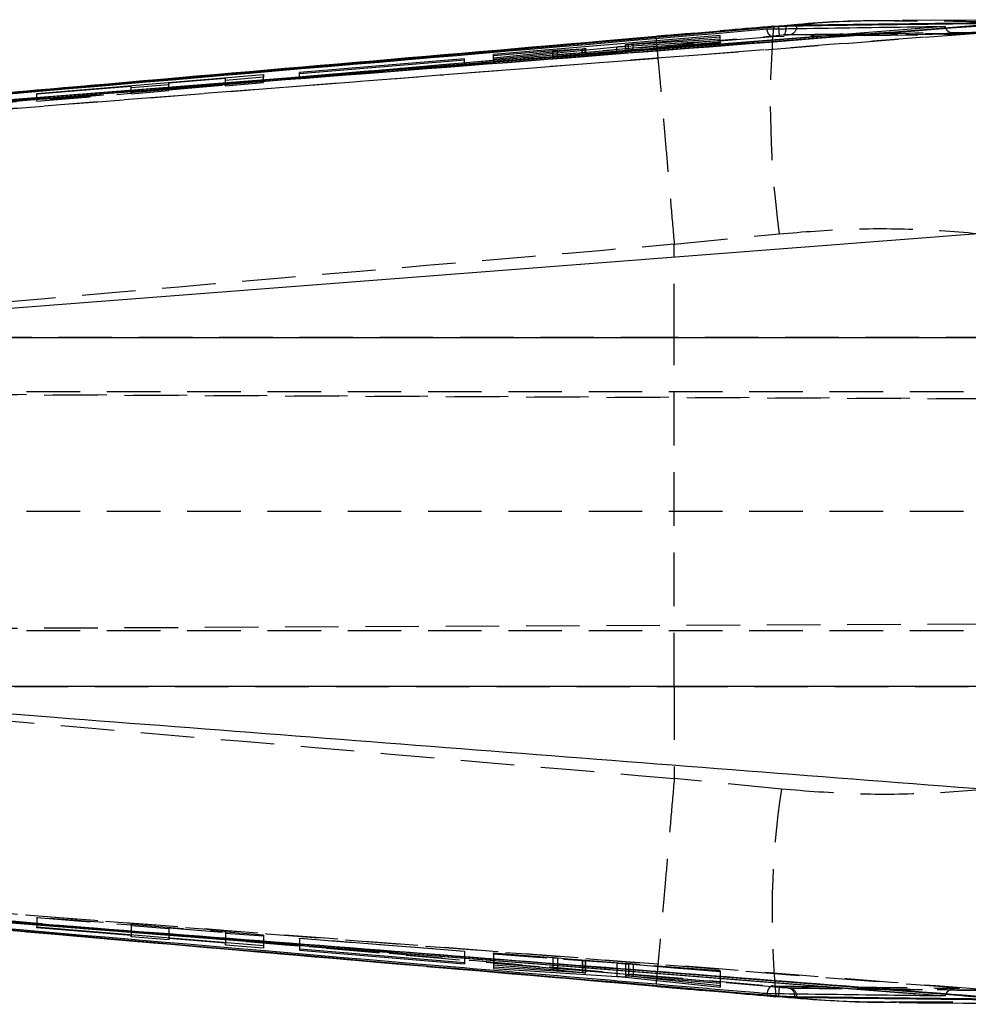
# Model space of a CAD drawing. Extents: x 56 to 620, y 25 to 408.
# Tile 7 of 17: x 290 to 323, y 192 to 227. Entities that reach past the tile are written whole.
import ezdxf

# ---------------------------------------------------------------- set-up
doc = ezdxf.new("R2010")
doc.units = 0
doc.header["$LTSCALE"] = 1.5
doc.linetypes.add('HIDDEN', pattern=[1.905, 1.27, -0.635])
doc.layers.get('0').update_dxf_attribs({"linetype": 'CONTINUOUS'})

msp = doc.modelspace()

# ---------------------------------------------------------------- linework, layer by layer
at = {"color": 7, "linetype": 'HIDDEN'}
for p, q in [((316.79079, 226.755503), (316.427701, 226.719768)), ((316.79079, 226.755503), (316.442028, 226.735602)), ((273.359791, 222.671084), (316.638947, 226.422335)), ((323.711478, 226.48818), (273.385801, 222.570022)), ((319.665082, 226.419105), (316.417717, 226.371965)), ((316.638947, 226.422335), (316.786931, 226.434062)), ((319.653571, 226.413778), (323.024303, 226.459692)), ((323.041626, 226.465211), (319.665082, 226.419105)), ((312.237561, 226.373588), (286.988587, 224.182537)), ((306.461037, 225.489135), (314.531275, 226.184202)), ((311.166108, 225.882026), (311.166108, 226.085431)), ((314.532251, 226.139252), (311.166377, 225.868245)), ((311.272242, 225.888795), (314.531983, 226.151521)), ((314.531506, 226.17345), (311.431982, 225.906496)), ((311.431982, 225.906496), (311.431982, 226.113479)), ((314.531275, 226.184202), (314.531275, 226.372375)), ((314.531275, 226.184202), (314.531506, 226.17345)), ((314.531506, 226.17345), (314.531506, 226.372394)), ((314.531983, 226.151521), (314.531983, 226.24186)), ((314.531983, 226.151521), (314.532251, 226.139252)), ((314.532251, 226.139252), (314.532251, 226.241876)), ((306.461037, 225.489135), (306.461037, 225.735813)), ((308.576227, 225.660537), (308.576227, 225.874913)), ((308.738352, 225.674088), (308.738352, 225.88697)), ((309.633636, 225.746076), (308.738352, 225.674088)), ((309.621245, 225.741425), (309.621245, 225.885659)), ((309.633636, 225.746076), (309.633636, 225.943183)), ((309.728243, 225.75169), (309.728243, 225.896361)), ((309.74643, 225.75393), (309.74643, 225.898181)), ((310.853907, 225.84138), (310.853907, 226.008966)), ((311.155201, 226.033914), (311.155201, 225.880663)), ((311.166377, 225.868245), (311.166377, 226.034653)), ((311.272242, 225.888795), (311.272242, 226.041171)), ((305.430994, 225.371624), (299.562433, 224.866181)), ((305.430778, 225.381904), (305.430778, 225.551457)), ((305.430778, 225.381904), (305.430994, 225.371624)), ((305.430994, 225.371624), (305.430994, 225.551476)), ((306.461246, 225.47838), (306.461037, 225.489135)), ((306.461246, 225.47838), (306.461246, 225.698222)), ((308.576227, 225.660537), (306.461246, 225.47838)), ((306.461752, 225.453138), (306.461752, 225.612088)), ((306.462005, 225.440369), (306.461752, 225.453138)), ((306.462005, 225.440369), (306.462005, 225.569625)), ((299.562231, 224.876463), (299.562231, 225.098329)), ((299.562433, 224.866181), (299.562433, 225.067457)), ((298.281618, 224.778048), (290.211306, 224.082968)), ((294.91213, 224.477068), (294.91213, 224.663702)), ((294.912302, 224.457912), (294.912302, 224.663716)), ((296.921544, 224.650135), (296.921544, 224.882143)), ((296.921753, 224.62686), (296.921753, 224.816795)), ((296.921753, 224.62686), (298.281916, 224.744008)), ((298.281618, 224.778048), (298.281618, 224.927802)), ((298.281916, 224.744008), (298.281618, 224.778048)), ((298.281916, 224.744008), (298.281916, 224.927826)), ((299.562433, 224.866181), (299.562231, 224.876463)), ((290.211306, 224.082968), (290.211306, 224.350455)), ((290.211403, 224.072204), (293.569066, 224.361393)), ((290.211403, 224.072204), (290.211403, 224.324464)), ((293.569066, 224.361393), (293.569066, 224.603484)), ((293.569066, 224.361393), (293.56923, 224.342236)), ((293.56923, 224.342236), (293.56923, 224.55385)), ((293.56923, 224.342236), (294.912302, 224.457912)), ((294.91213, 224.477068), (296.921544, 224.650135)), ((294.912302, 224.457912), (294.91213, 224.477068)), ((296.921544, 224.650135), (296.921753, 224.62686)), ((290.211306, 224.082968), (290.211403, 224.072204)), ((312.895448, 218.989789), (316.631504, 219.357465)), ((312.894159, 215.66717), (312.895448, 218.989789)), ((312.895194, 218.9958), (312.895448, 218.989789)), ((312.894159, 215.66717), (274.749794, 215.66717)), ((327.319787, 215.66717), (312.894159, 215.66717)), ((331.757986, 213.726856), (264.760972, 213.726856)), ((264.76162, 213.738403), (354.321771, 213.347621)), ((341.276743, 213.404546), (264.761624, 213.738408)), ((331.757986, 209.476856), (264.63293, 209.476856)), ((264.759228, 205.215297), (354.496189, 205.606851)), ((264.759232, 205.215293), (341.913947, 205.551946)), ((331.757986, 205.226855), (264.758606, 205.226855)), ((275.132299, 203.246954), (312.894159, 203.246954)), ((312.894159, 203.246954), (312.895433, 199.962315)), ((312.894159, 203.246954), (327.319787, 203.246954)), ((312.895433, 199.962315), (312.895179, 199.956314)), ((316.706919, 199.587669), (312.895433, 199.962315)), ((290.211604, 195.02645), (290.211514, 195.016026)), ((290.211514, 195.016026), (293.569178, 194.753091)), ((290.211514, 195.016026), (290.211514, 194.657853)), ((290.211604, 195.02645), (290.211604, 194.683245)), ((298.281916, 194.394473), (290.211604, 195.02645)), ((293.569178, 194.753091), (293.569007, 194.73454)), ((293.569007, 194.73454), (294.912071, 194.629366)), ((293.569007, 194.73454), (293.569007, 194.331445)), ((293.569178, 194.753091), (293.569178, 194.410347)), ((294.912071, 194.629366), (294.912242, 194.647917)), ((294.912071, 194.629366), (294.912071, 194.301197)), ((294.912242, 194.647917), (296.921656, 194.490561)), ((294.912242, 194.647917), (294.912242, 194.301183)), ((296.921656, 194.490561), (296.921455, 194.468022)), ((296.921455, 194.468022), (298.281618, 194.361509)), ((296.921455, 194.468022), (296.921455, 194.039749)), ((296.921656, 194.490561), (296.921656, 194.13786)), ((298.281618, 194.361509), (298.281916, 194.394473)), ((298.281618, 194.361509), (298.281618, 194.027324)), ((298.281916, 194.394473), (298.281916, 194.0273)), ((299.562321, 194.282701), (299.562321, 193.887318)), ((299.562343, 194.272726), (299.562321, 194.282701)), ((299.562321, 194.282701), (305.430867, 193.823137)), ((299.562343, 194.272726), (299.562343, 193.887316)), ((305.430905, 193.813163), (299.562343, 194.272726)), ((305.430867, 193.823137), (305.430905, 193.813163)), ((305.430867, 193.823137), (305.430867, 193.404618)), ((305.430905, 193.813163), (305.430905, 193.369423)), ((306.461462, 193.748393), (306.461432, 193.758828)), ((306.461432, 193.758828), (306.461432, 193.377587)), ((306.461432, 193.758828), (314.53167, 193.126851)), ((306.461462, 193.748393), (306.461462, 193.377583)), ((308.576436, 193.582771), (306.461462, 193.748393)), ((306.461551, 193.711515), (306.461521, 193.723901)), ((306.461521, 193.723901), (309.621298, 193.492117)), ((306.461521, 193.723901), (306.461521, 193.252879)), ((310.853847, 193.389584), (306.461551, 193.711515)), ((306.461551, 193.711515), (306.461551, 193.252877)), ((308.576436, 193.582771), (308.576436, 193.205324)), ((309.633755, 193.494613), (308.73856, 193.569674)), ((308.73856, 193.569674), (308.73856, 193.19212)), ((309.621298, 193.492117), (309.621298, 193.048867)), ((309.633755, 193.494613), (309.633755, 193.119207)), ((309.728318, 193.484754), (309.728318, 193.043868)), ((309.746512, 193.110024), (309.746512, 193.484171)), ((310.853847, 193.389584), (310.853847, 193.019833)), ((311.15538, 193.378546), (311.15538, 192.995274)), ((311.166287, 193.37844), (311.166287, 192.994385)), ((314.531863, 193.083226), (311.166317, 193.36507)), ((311.166317, 193.36507), (311.166317, 192.945513)), ((311.272383, 193.367834), (314.531811, 193.095134)), ((311.272383, 193.367834), (311.272383, 192.931869)), ((314.531722, 193.116416), (311.432191, 193.359139)), ((311.432191, 193.359139), (311.432191, 192.972728)), ((314.53167, 193.126851), (314.531722, 193.116416)), ((314.53167, 193.126851), (314.53167, 192.720282)), ((314.531722, 193.116416), (314.531722, 192.678957)), ((314.531811, 193.095134), (314.531863, 193.083226)), ((314.531811, 193.095134), (314.531811, 192.59302)), ((314.531863, 193.083226), (314.531863, 192.543958)), ((317.005791, 192.507581), (316.967592, 192.50863)), ((316.51409, 192.224532), (317.154192, 192.173385))]:
    msp.add_line(p, q, dxfattribs=at)
at = {"color": 7, "linetype": 'CONTINUOUS'}
for p, q in [((317.25628, 226.74906), (317.25628, 226.774189)), ((328.625449, 226.976956), (321.003676, 226.944906)), ((316.6141, 226.734403), (273.334131, 222.975776)), ((316.6141, 226.725563), (273.334131, 222.974387)), ((322.533541, 226.738653), (274.294846, 222.952955)), ((314.531275, 226.414531), (306.461037, 225.735813)), ((316.442028, 226.735602), (312.23704, 226.37136)), ((314.531506, 226.372394), (314.531275, 226.414531)), ((314.531275, 226.372375), (314.531275, 226.414531)), ((316.649289, 226.737385), (316.442028, 226.735602)), ((316.649289, 226.737385), (316.6141, 226.734403)), ((316.873082, 226.73729), (316.6141, 226.725563)), ((316.6141, 226.734403), (316.6141, 226.725563)), ((322.533541, 226.738653), (322.534614, 226.72955)), ((311.155201, 226.082477), (311.155201, 226.033914)), ((311.166377, 226.034653), (314.532251, 226.241876)), ((314.531983, 226.288094), (311.272242, 226.085481)), ((311.431982, 226.113479), (314.531506, 226.372394)), ((314.532251, 226.241876), (314.531983, 226.288094)), ((314.531983, 226.24186), (314.531983, 226.288094)), ((306.461037, 225.735813), (306.461246, 225.698222)), ((306.461246, 225.698222), (308.576227, 225.874913)), ((309.621245, 225.929231), (306.461752, 225.612088)), ((306.462005, 225.569625), (310.853907, 226.008966)), ((308.738352, 225.88697), (309.633636, 225.943183)), ((309.621245, 225.885659), (309.621245, 225.929231)), ((309.74643, 225.898181), (309.74643, 225.945973)), ((305.430778, 225.585946), (299.562231, 225.098329)), ((299.562433, 225.067457), (305.430994, 225.551476)), ((305.430994, 225.551476), (305.430778, 225.585946)), ((305.430778, 225.551457), (305.430778, 225.585946)), ((306.461752, 225.612088), (306.462005, 225.569625)), ((290.211306, 224.350455), (298.281618, 225.027211)), ((298.281618, 225.027211), (298.281916, 224.927826)), ((298.281618, 224.927802), (298.281618, 225.027211)), ((299.562231, 225.098329), (299.562433, 225.067457)), ((294.912302, 224.663716), (293.56923, 224.55385)), ((296.921544, 224.882143), (294.91213, 224.715112)), ((294.91213, 224.715112), (294.912302, 224.663716)), ((294.91213, 224.663702), (294.91213, 224.715112)), ((296.921753, 224.816795), (296.921544, 224.882143)), ((298.281916, 224.927826), (296.921753, 224.816795)), ((290.211403, 224.324464), (290.211306, 224.350455)), ((293.569066, 224.603484), (290.211403, 224.324464)), ((293.56923, 224.55385), (293.569066, 224.603484)), ((324.40021, 219.413078), (275.995807, 215.66717)), ((275.995807, 215.66717), (327.782199, 215.66717)), ((327.782199, 203.246954), (276.475169, 203.246954)), ((290.211514, 194.657853), (290.211604, 194.683245)), ((293.569178, 194.382578), (290.211514, 194.657853)), ((290.211604, 194.683245), (298.281916, 194.0273)), ((293.569007, 194.331445), (293.569178, 194.382578)), ((294.912071, 194.219458), (293.569007, 194.331445)), ((293.569178, 194.410347), (293.569178, 194.382578)), ((294.912071, 194.301197), (294.912071, 194.219458)), ((294.912242, 194.272404), (294.912071, 194.219458)), ((294.912242, 194.301183), (294.912242, 194.272404)), ((296.921656, 194.107499), (294.912242, 194.272404)), ((296.921455, 194.039749), (296.921656, 194.107499)), ((298.281618, 193.925979), (296.921455, 194.039749)), ((296.921656, 194.13786), (296.921656, 194.107499)), ((298.281618, 194.027324), (298.281618, 193.925979)), ((298.281916, 194.0273), (298.281618, 193.925979)), ((305.430867, 193.404618), (299.562321, 193.887318)), ((299.562321, 193.887318), (299.562343, 193.855821)), ((299.562343, 193.887316), (299.562343, 193.855821)), ((299.562343, 193.855821), (305.430905, 193.369423)), ((305.430905, 193.369423), (305.430867, 193.404618)), ((314.53167, 192.720282), (306.461432, 193.377587)), ((306.461432, 193.377587), (306.461462, 193.340964)), ((306.461462, 193.377583), (306.461462, 193.340964)), ((306.461462, 193.340964), (308.576436, 193.167585)), ((309.621298, 193.048867), (306.461521, 193.252879)), ((306.461521, 193.252879), (306.461551, 193.207177)), ((306.461551, 193.252877), (306.461551, 193.207177)), ((306.461551, 193.207177), (310.853847, 192.924024)), ((308.73856, 193.152818), (309.633755, 193.060872)), ((309.633755, 193.119207), (309.633755, 193.060872)), ((309.746512, 193.045433), (309.746512, 193.110024)), ((309.745514, 193.044604), (309.728318, 193.043868)), ((311.15538, 192.995274), (311.15538, 192.94786)), ((311.166287, 192.994385), (311.166287, 192.949371)), ((311.166317, 192.897958), (314.531863, 192.543958)), ((314.531811, 192.59302), (311.272383, 192.931869)), ((311.432191, 192.933348), (314.531722, 192.678957)), ((312.238165, 192.580824), (316.528835, 192.209632)), ((314.531722, 192.678957), (314.53167, 192.720282)), ((314.531863, 192.543958), (314.531811, 192.59302)), ((316.528835, 192.209632), (316.760571, 192.206717)), ((316.6141, 192.227767), (316.6141, 192.218714)), ((316.6141, 192.218714), (316.760571, 192.206717)), ((317.189359, 192.205402), (317.25628, 192.20435)), ((317.25628, 192.178545), (317.25628, 192.20435)), ((322.534644, 192.235896), (322.533541, 192.226582))]:
    msp.add_line(p, q, dxfattribs=at)
at = {"color": 8, "linetype": 'CONTINUOUS'}
for p, q in [((316.442028, 226.735602), (316.426196, 226.73862)), ((311.272242, 226.041171), (311.272242, 226.085481)), ((309.728243, 225.896361), (309.728243, 225.941905)), ((308.576436, 193.205324), (308.576436, 193.167585)), ((308.73856, 193.19212), (308.73856, 193.152818)), ((310.853847, 193.019833), (310.853847, 192.924024)), ((311.166317, 192.945513), (311.166317, 192.897958)), ((311.432191, 192.972728), (311.432191, 192.933348))]:
    msp.add_line(p, q, dxfattribs=at)
at = {"color": 8, "linetype": 'CONTINUOUS', "flags": 128}
for points in [[(316.620246, 226.653325), (316.619032, 226.667604), (316.6141, 226.725563)], [(316.874155, 226.657488), (316.874669, 226.680326), (316.873082, 226.73729)], [(317.245298, 226.663261), (317.25169, 226.692974), (317.25628, 226.74906)], [(316.6141, 192.227767), (316.619024, 192.285701), (316.62041, 192.302126)], [(317.189359, 192.205402), (317.18585, 192.261477), (317.179658, 192.294533)], [(317.25628, 192.20435), (317.25169, 192.260346), (317.244322, 192.293671)]]:
    msp.add_lwpolyline(points, dxfattribs=at)
at = {"color": 7, "linetype": 'HIDDEN', "flags": 128}
msp.add_lwpolyline([(316.786931, 226.434062), (316.807233, 226.442964), (316.82589, 226.462304), (316.842244, 226.491398), (316.855714, 226.529214), (316.865825, 226.574411), (316.872217, 226.625384), (316.874155, 226.657488)], dxfattribs=at)
at = {"color": 7, "linetype": 'HIDDEN'}
for centre, radius, start, end in [((350.128967, 223.982636), 33.815266, 175.3251421, 187.8614221), ((297.723973, 225.007233), 18.967835, 4.2785482, 4.9785837), ((316.96634, 226.729931), 0.286814, 277.7888784, 346.5585269), ((346.703879, 195.10392), 30.33021, 171.4987421, 185.4818507), ((302.676716, 193.54395), 13.998883, 354.9106689, 355.8504575), ((316.922724, 192.252111), 0.260413, 9.3755478, 80.0785295), ((316.969572, 192.227245), 0.282666, 13.5915014, 82.6380842)]:
    msp.add_arc(centre, radius, start, end, dxfattribs=at)
for centre, major_axis, ratio, start_param, end_param in [((309.466498, 225.729926), (0.279997, 0.024117), 0.00778585, 5.297299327, 5.919481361), ((308.576229, 225.65838), (0.2752, 0.023704), 0.00778585, 0.940156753, 1.570144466), ((308.576402, 193.580684), (0.2752, -0.021552), 0.007549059, 0.941281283, 1.571268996), ((309.466582, 193.506007), (0.279997, -0.021927), 0.007549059, 5.298423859, 5.920605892)]:
    msp.add_ellipse(centre, major_axis=major_axis, ratio=ratio, start_param=start_param, end_param=end_param, dxfattribs=at)
at = {"color": 7, "linetype": 'CONTINUOUS'}
for points, knots in [([(273.351216, 222.869981), (273.553479, 222.885438), (274.564796, 222.962721), (278.812289, 223.287843), (295.386082, 224.563009), (311.149238, 225.798407), (323.676632, 226.780211)], [0, 0, 0, 0, 0.012056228, 0.06028108, 0.253180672, 1, 1, 1, 1]), ([(275.797368, 223.055421), (276.617386, 223.118051), (292.744666, 224.3498), (308.872223, 225.604812), (324.179747, 226.79601)], [0, 0, 0, 0, 0.050846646, 1, 1, 1, 1]), ([(317.25628, 226.774189), (317.215695, 226.773087), (317.134527, 226.770882), (316.93492, 226.75929), (316.763755, 226.746874), (316.667026, 226.738855), (316.649289, 226.737385)], [0, 0, 0, 0, 0.3099376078, 0.619855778, 0.9302926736, 1, 1, 1, 1]), ([(320.914552, 226.934333), (320.661586, 226.936851), (319.456092, 226.948846), (318.077112, 226.885648), (316.957535, 226.772373), (316.79079, 226.755503)], [0, 0, 0, 0, 0.184352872, 0.878520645, 1, 1, 1, 1]), ([(324.410476, 226.861728), (323.21808, 226.848264), (320.833288, 226.821337), (318.448616, 226.789905), (317.25628, 226.774189)], [0, 0, 0, 0, 0.499999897, 1, 1, 1, 1]), ([(274.258435, 223.043861), (274.376284, 223.054149), (275.303049, 223.135055), (279.465535, 223.497831), (293.326816, 224.698626), (306.380719, 225.811007), (316.198372, 226.647613)], [0, 0, 0, 0, 0.008430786, 0.066300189, 0.297777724, 1, 1, 1, 1]), ([(322.534614, 226.72955), (322.533802, 226.729487), (314.485996, 226.095753), (298.406752, 224.824803), (282.326972, 223.575103), (274.294846, 222.950856)], [0, 0, 0, 0, 0.0000505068, 0.5005080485, 1, 1, 1, 1]), ([(316.198372, 226.647613), (316.243227, 226.648296), (316.629182, 226.654175), (318.379589, 226.68052), (320.446448, 226.710199), (322.172242, 226.733727), (322.533541, 226.738653)], [0, 0, 0, 0, 0.0212418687, 0.1827759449, 0.8289120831, 1, 1, 1, 1]), ([(317.25628, 226.74906), (317.215748, 226.748392), (317.134715, 226.747056), (316.983942, 226.741806), (316.892161, 226.738067), (316.873082, 226.73729)], [0, 0, 0, 0, 0.442184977, 0.884038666, 1, 1, 1, 1]), ([(312.23704, 226.37136), (305.531396, 225.795542), (297.114381, 225.072768), (284.403312, 223.952655), (278.396378, 223.424693), (274.100498, 223.04712)], [0, 0, 0, 0, 0.527434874, 0.662043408, 1, 1, 1, 1]), ([(311.272242, 226.085481), (311.248589, 226.084105), (311.20128, 226.081353), (311.161482, 226.080548), (311.150575, 226.082071), (311.161656, 226.084468), (311.166108, 226.085431)], [0, 0, 0, 0, 0.272824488, 0.545686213, 0.817443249, 1, 1, 1, 1]), ([(311.166108, 226.085431), (311.177658, 226.087242), (311.200754, 226.090865), (311.269491, 226.098527), (311.34948, 226.106383), (311.4063, 226.11127), (311.431982, 226.113479)], [0, 0, 0, 0, 0.2609622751, 0.5218814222, 0.7838923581, 1, 1, 1, 1]), ([(308.576227, 225.874913), (308.607446, 225.877445), (308.665678, 225.882167), (308.715322, 225.885448), (308.738352, 225.88697)], [0, 0, 0, 0, 0.536106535, 1, 1, 1, 1]), ([(309.728243, 225.941905), (309.714356, 225.939939), (309.688754, 225.936314), (309.642437, 225.931455), (309.621245, 225.929231)], [0, 0, 0, 0, 0.542452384, 1, 1, 1, 1]), ([(309.633636, 225.943183), (309.657408, 225.944562), (309.704955, 225.947321), (309.726485, 225.947415), (309.737251, 225.947461)], [0, 0, 0, 0, 0.499967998, 1, 1, 1, 1]), ([(309.743584, 225.945973), (309.744485, 225.94584), (309.748605, 225.94523), (309.737174, 225.943363), (309.728243, 225.941905)], [0, 0, 0, 0, 0.2187520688, 1, 1, 1, 1]), ([(310.853907, 226.008966), (310.881639, 226.011676), (310.937102, 226.017096), (311.032489, 226.025141), (311.110944, 226.031066), (311.151867, 226.033714), (311.166377, 226.034653)], [0, 0, 0, 0, 0.281517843, 0.56301153, 0.845061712, 1, 1, 1, 1]), ([(276.475169, 203.246954), (281.262854, 202.881489), (297.487561, 201.642988), (313.710778, 200.384008), (325.14675, 199.496536)], [0, 0, 0, 0, 0.295086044, 1, 1, 1, 1]), ([(273.334131, 195.973866), (280.546747, 195.341442), (294.971999, 194.076593), (309.400059, 192.844043), (316.6141, 192.227767)], [0, 0, 0, 0, 0.499999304, 1, 1, 1, 1]), ([(273.334131, 195.972431), (280.546707, 195.338309), (294.971882, 194.070064), (309.400019, 192.835832), (316.6141, 192.218714)], [0, 0, 0, 0, 0.499999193, 1, 1, 1, 1]), ([(323.739753, 192.181607), (323.537517, 192.197425), (322.526329, 192.276517), (318.279319, 192.608499), (301.68626, 193.904148), (285.900708, 195.116259), (273.35129, 196.07988)], [0, 0, 0, 0, 0.012041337, 0.060207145, 0.252870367, 1, 1, 1, 1]), ([(274.294846, 195.999154), (282.326994, 195.377052), (298.406744, 194.131652), (314.485979, 192.868117), (322.533822, 192.23596), (322.534644, 192.235896)], [0, 0, 0, 0, 0.499493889, 0.999948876, 1, 1, 1, 1]), ([(274.294846, 195.997022), (282.383341, 195.368963), (298.463478, 194.120365), (314.542468, 192.855303), (322.533541, 192.226582)], [0, 0, 0, 0, 0.503011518, 1, 1, 1, 1]), ([(316.198372, 192.306544), (316.144827, 192.311087), (315.282194, 192.384286), (311.183227, 192.732258), (297.255852, 193.916134), (284.139197, 195.050292), (274.258443, 195.904652)], [0, 0, 0, 0, 0.003829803, 0.06169996, 0.293180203, 1, 1, 1, 1]), ([(274.48392, 195.866961), (280.258491, 195.357657), (292.841905, 194.247827), (305.427917, 193.166128), (312.238165, 192.580824)], [0, 0, 0, 0, 0.458903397, 1, 1, 1, 1]), ([(324.928933, 192.113637), (313.496964, 192.99973), (297.280085, 194.256701), (281.063528, 195.493619), (276.278713, 195.858581)], [0, 0, 0, 0, 0.704942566, 1, 1, 1, 1]), ([(308.576436, 193.167585), (308.60774, 193.164942), (308.666021, 193.160022), (308.715608, 193.155098), (308.73856, 193.152818)], [0, 0, 0, 0, 0.537117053, 1, 1, 1, 1]), ([(309.728318, 193.043868), (309.7145, 193.04419), (309.688921, 193.044786), (309.642598, 193.047582), (309.621298, 193.048867)], [0, 0, 0, 0, 0.540174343, 1, 1, 1, 1]), ([(309.633755, 193.060872), (309.656997, 193.058352), (309.703484, 193.053311), (309.741527, 193.047854), (309.742931, 193.046158), (309.743532, 193.045433)], [0, 0, 0, 0, 0.363999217, 0.728063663, 1, 1, 1, 1]), ([(310.853847, 192.924024), (310.881521, 192.922157), (310.936864, 192.918425), (311.031959, 192.910704), (311.11049, 192.903621), (311.151572, 192.899454), (311.166317, 192.897958)], [0, 0, 0, 0, 0.28034387, 0.560629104, 0.842295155, 1, 1, 1, 1]), ([(311.272383, 192.931869), (311.248641, 192.93442), (311.20115, 192.939523), (311.161372, 192.945316), (311.150807, 192.948609), (311.161904, 192.949155), (311.166287, 192.949371)], [0, 0, 0, 0, 0.274353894, 0.548770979, 0.821763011, 1, 1, 1, 1]), ([(311.166287, 192.949371), (311.177778, 192.949266), (311.200758, 192.949056), (311.269096, 192.94535), (311.349096, 192.939961), (311.406111, 192.935424), (311.432191, 192.933348)], [0, 0, 0, 0, 0.259866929, 0.519707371, 0.780302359, 1, 1, 1, 1]), ([(322.533541, 192.226582), (322.53104, 192.226612), (322.187388, 192.230707), (320.479337, 192.250761), (318.370054, 192.277333), (316.602, 192.301115), (316.198372, 192.306544)], [0, 0, 0, 0, 0.001184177, 0.162718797, 0.808857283, 1, 1, 1, 1]), ([(316.528835, 192.209632), (317.682356, 192.111544), (319.107156, 191.990387), (320.558283, 192.013384), (320.864861, 192.015283), (320.90202, 192.015513)], [0, 0, 0, 0, 0.7888845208, 0.9744111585, 1, 1, 1, 1]), ([(316.6141, 192.227767), (316.693797, 192.224036), (316.853275, 192.216569), (317.054882, 192.208907), (317.14797, 192.206481), (317.189359, 192.205402)], [0, 0, 0, 0, 0.356828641, 0.714031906, 1, 1, 1, 1]), ([(316.760571, 192.206717), (316.836693, 192.201103), (316.988947, 192.189874), (317.159202, 192.180885), (317.227216, 192.179245), (317.25628, 192.178545)], [0, 0, 0, 0, 0.364121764, 0.728278, 1, 1, 1, 1]), ([(317.154192, 192.173385), (317.587743, 192.134583), (318.799461, 192.026138), (320.011664, 192.015139), (320.790143, 192.008075)], [0, 0, 0, 0, 0.357798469, 1, 1, 1, 1]), ([(317.25628, 192.178545), (318.448616, 192.164103), (320.833289, 192.135221), (323.218081, 192.109753), (324.410476, 192.097019)], [0, 0, 0, 0, 0.500000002, 1, 1, 1, 1]), ([(320.90214, 191.993914), (321.191248, 191.991301), (323.94521, 191.966414), (326.720495, 191.947259), (329.204433, 191.930114)], [0, 0, 0, 0, 0.10497913, 1, 1, 1, 1])]:
    msp.add_open_spline(points, degree=3, knots=knots, dxfattribs=at)
at = {"color": 8, "linetype": 'CONTINUOUS'}
for points, knots in [([(321.003512, 226.925538), (320.648618, 226.931709), (319.250224, 226.956026), (317.841786, 226.841193), (316.79079, 226.755503)], [0, 0, 0, 0, 0.253786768, 1, 1, 1, 1]), ([(324.350693, 226.840361), (323.178225, 226.826386), (320.81336, 226.798197), (318.448616, 226.765531), (317.25628, 226.74906)], [0, 0, 0, 0, 0.49578646, 1, 1, 1, 1]), ([(317.25628, 192.20435), (318.448616, 192.18961), (320.817712, 192.160323), (323.186923, 192.134485), (324.363739, 192.12165)], [0, 0, 0, 0, 0.503287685, 1, 1, 1, 1])]:
    msp.add_open_spline(points, degree=3, knots=knots, dxfattribs=at)
at = {"color": 7, "linetype": 'HIDDEN'}
for points, knots in [([(330.075421, 226.155778), (328.979301, 226.333162), (326.787049, 226.687933), (323.748277, 226.932105), (321.809395, 226.927466), (321.003512, 226.925538)], [0, 0, 0, 0, 0.3688263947, 0.7376570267, 1, 1, 1, 1]), ([(274.306894, 222.647283), (282.339164, 223.271762), (298.584782, 224.534798), (314.828991, 225.816976), (323.041626, 226.465211)], [0, 0, 0, 0, 0.494426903, 1, 1, 1, 1]), ([(316.426285, 226.743744), (315.379061, 226.652001), (313.983142, 226.529711), (312.586032, 226.410277), (312.23704, 226.380442)], [0, 0, 0, 0, 0.750203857, 1, 1, 1, 1]), ([(316.417717, 226.371965), (316.417057, 226.371879), (316.412672, 226.371306), (316.385838, 226.369324), (316.339139, 226.380386), (316.282382, 226.425593), (316.239255, 226.490074), (316.20965, 226.565821), (316.201966, 226.621544), (316.198372, 226.647613)], [0, 0, 0, 0, 0.007094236, 0.047093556, 0.287220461, 0.494903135, 0.676263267, 0.848546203, 1, 1, 1, 1]), ([(323.711478, 226.48818), (322.85362, 226.481955), (320.548608, 226.465228), (318.237753, 226.446083), (316.786931, 226.434062)], [0, 0, 0, 0, 0.372170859, 1, 1, 1, 1]), ([(316.786931, 226.434062), (316.797787, 226.434835), (316.85004, 226.438555), (316.935885, 226.443773), (316.982091, 226.4451), (317.00521, 226.445763)], [0, 0, 0, 0, 0.11585398, 0.557606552, 1, 1, 1, 1]), ([(317.00521, 226.445763), (318.196786, 226.462161), (320.57994, 226.494957), (322.963246, 226.523256), (324.154899, 226.537406)], [0, 0, 0, 0, 0.499999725, 1, 1, 1, 1]), ([(322.534614, 226.72955), (322.539086, 226.710234), (322.549212, 226.66649), (322.596836, 226.59928), (322.694214, 226.523171), (322.849234, 226.469813), (322.975144, 226.461322), (323.040595, 226.465151), (323.041626, 226.465211)], [0, 0, 0, 0, 0.084206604, 0.190691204, 0.358762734, 0.662840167, 0.994691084, 1, 1, 1, 1]), ([(316.417717, 226.371965), (309.354048, 225.769996), (295.308917, 224.573063), (281.265905, 223.351586), (274.285496, 222.744423)], [0, 0, 0, 0, 0.502926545, 1, 1, 1, 1]), ([(312.23704, 226.37136), (312.236932, 226.374841), (312.236797, 226.379217), (312.237549, 226.373157), (312.237703, 226.371917)], [0, 0, 0, 0, 0.795318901, 1, 1, 1, 1]), ([(312.246636, 226.303513), (312.255044, 226.220568), (312.271861, 226.054677), (312.320841, 225.527575), (312.386156, 224.807342), (312.467073, 223.901288), (312.561378, 222.833834), (312.666057, 221.639202), (312.778347, 220.34896), (312.856245, 219.446854), (312.895194, 218.9958)], [0, 0, 0, 0, 0.125001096, 0.250002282, 0.375002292, 0.50000229, 0.625001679, 0.750001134, 0.875000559, 1, 1, 1, 1]), ([(309.733265, 225.753562), (309.721112, 225.752744), (309.698461, 225.751219), (309.654164, 225.747705), (309.633636, 225.746076)], [0, 0, 0, 0, 0.53655958, 1, 1, 1, 1]), ([(309.728243, 225.75169), (309.739073, 225.752863), (309.750774, 225.75413), (309.745656, 225.753944), (309.745275, 225.75393)], [0, 0, 0, 0, 0.925497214, 1, 1, 1, 1]), ([(311.166377, 225.868245), (311.139116, 225.86602), (311.084597, 225.86157), (310.98933, 225.853434), (310.910309, 225.846495), (310.868613, 225.842713), (310.853907, 225.84138)], [0, 0, 0, 0, 0.281908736, 0.563808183, 0.846146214, 1, 1, 1, 1]), ([(311.157287, 225.880663), (311.156623, 225.880568), (311.151804, 225.879878), (311.173074, 225.881187), (311.214896, 225.88422), (311.255586, 225.887466), (311.272242, 225.888795)], [0, 0, 0, 0, 0.055970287, 0.406139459, 0.756917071, 1, 1, 1, 1]), ([(311.431982, 225.906496), (311.40057, 225.903766), (311.337743, 225.898306), (311.254849, 225.890785), (311.194698, 225.885085), (311.17488, 225.882965), (311.166108, 225.882026)], [0, 0, 0, 0, 0.264051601, 0.528118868, 0.79113587, 1, 1, 1, 1]), ([(316.631504, 219.357465), (317.481736, 219.425408), (319.182129, 219.561288), (321.754746, 219.533719), (324.331143, 219.334876), (326.020162, 219.025711), (326.86466, 218.87113)], [0, 0, 0, 0, 0.246010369, 0.492000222, 0.746003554, 1, 1, 1, 1]), ([(274.749794, 215.66717), (280.751355, 216.197599), (293.465256, 217.321276), (306.181577, 218.417203), (312.895194, 218.9958)], [0, 0, 0, 0, 0.472047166, 1, 1, 1, 1]), ([(312.894159, 203.246954), (312.893555, 205.31699), (312.892348, 209.457062), (312.893555, 213.597134), (312.894159, 215.66717)], [0, 0, 0, 0, 0.499999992, 1, 1, 1, 1]), ([(312.895179, 199.956314), (306.076998, 200.543045), (293.488189, 201.626361), (280.901811, 202.737579), (275.132299, 203.246954)], [0, 0, 0, 0, 0.54160663, 1, 1, 1, 1]), ([(312.895179, 199.956314), (312.856296, 199.505255), (312.778528, 198.603137), (312.666423, 197.312879), (312.561927, 196.118232), (312.467774, 195.050763), (312.387004, 194.144696), (312.321799, 193.424454), (312.272901, 192.897345), (312.256121, 192.731449), (312.247731, 192.648501)], [0, 0, 0, 0, 0.124999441, 0.249998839, 0.374998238, 0.499997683, 0.624997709, 0.749997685, 0.874998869, 1, 1, 1, 1]), ([(327.09089, 200.084356), (326.26225, 199.930876), (324.604946, 199.623913), (322.02128, 199.41347), (319.382249, 199.375544), (317.598725, 199.516959), (316.706919, 199.587669)], [0, 0, 0, 0, 0.245832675, 0.49167212, 0.745823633, 1, 1, 1, 1]), ([(316.638903, 192.530993), (309.424952, 193.147289), (294.997264, 194.379863), (280.572375, 195.644725), (273.360037, 196.277146)], [0, 0, 0, 0, 0.500007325, 1, 1, 1, 1]), ([(273.385883, 196.379823), (281.784453, 195.73474), (298.581533, 194.44458), (315.376856, 193.130473), (323.774487, 192.473422)], [0, 0, 0, 0, 0.500001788, 1, 1, 1, 1]), ([(323.041529, 192.500413), (314.828912, 193.145765), (298.584666, 194.422245), (282.339095, 195.680577), (274.306812, 196.302733)], [0, 0, 0, 0, 0.505570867, 1, 1, 1, 1]), ([(274.285466, 196.204048), (281.265859, 195.597596), (295.308834, 194.377551), (309.353993, 193.182851), (316.417672, 192.582005)], [0, 0, 0, 0, 0.497073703, 1, 1, 1, 1]), ([(275.619835, 195.770456), (283.077901, 195.111215), (295.282897, 194.03238), (307.49083, 192.987382), (312.238903, 192.580947)], [0, 0, 0, 0, 0.611066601, 1, 1, 1, 1]), ([(309.728318, 193.484754), (309.736571, 193.484338), (309.753078, 193.483505), (309.737806, 193.485416), (309.697598, 193.489188), (309.653957, 193.492896), (309.633755, 193.494613)], [0, 0, 0, 0, 0.258728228, 0.517435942, 0.776617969, 1, 1, 1, 1]), ([(311.166317, 193.36507), (311.139056, 193.367323), (311.084533, 193.37183), (310.989227, 193.379361), (310.910203, 193.38542), (310.868528, 193.3885), (310.853847, 193.389584)], [0, 0, 0, 0, 0.282120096, 0.564239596, 0.846498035, 1, 1, 1, 1]), ([(311.166287, 193.37844), (311.160576, 193.378656), (311.149155, 193.379087), (311.171803, 193.376612), (311.21534, 193.372655), (311.255841, 193.369232), (311.272383, 193.367834)], [0, 0, 0, 0, 0.270669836, 0.54131576, 0.812657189, 1, 1, 1, 1]), ([(311.432191, 193.359139), (311.40082, 193.361572), (311.338071, 193.366437), (311.255233, 193.372557), (311.194975, 193.376774), (311.175111, 193.377928), (311.166287, 193.37844)], [0, 0, 0, 0, 0.263720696, 0.527490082, 0.790107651, 1, 1, 1, 1]), ([(320.90202, 192.015513), (321.742233, 192.011509), (323.758686, 192.001899), (326.916884, 192.247101), (329.189765, 192.617683), (330.326193, 192.802972)], [0, 0, 0, 0, 0.263169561, 0.631588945, 1, 1, 1, 1]), ([(312.238858, 192.580476), (312.238686, 192.57909), (312.237915, 192.572858), (312.238056, 192.577339), (312.238165, 192.580824)], [0, 0, 0, 0, 0.222283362, 1, 1, 1, 1]), ([(312.238157, 192.57154), (312.547768, 192.545124), (313.973189, 192.423505), (315.397585, 192.298911), (316.512593, 192.201381)], [0, 0, 0, 0, 0.217206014, 1, 1, 1, 1]), ([(316.417672, 192.582005), (316.417012, 192.582092), (316.412563, 192.582683), (316.385654, 192.584656), (316.338921, 192.573574), (316.282214, 192.528346), (316.23913, 192.463864), (316.209605, 192.388175), (316.201949, 192.332536), (316.198372, 192.306544)], [0, 0, 0, 0, 0.007096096, 0.047799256, 0.287839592, 0.495431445, 0.676736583, 0.848984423, 1, 1, 1, 1]), ([(316.417672, 192.582005), (317.50014, 192.567895), (319.708016, 192.539115), (321.916044, 192.51348), (323.041529, 192.500413)], [0, 0, 0, 0, 0.490275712, 1, 1, 1, 1]), ([(316.967592, 192.50863), (316.943942, 192.509708), (316.890729, 192.512134), (316.775497, 192.519798), (316.684433, 192.527261), (316.638903, 192.530993)], [0, 0, 0, 0, 0.285719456, 0.642878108, 1, 1, 1, 1]), ([(316.967592, 192.50863), (318.897937, 192.485392), (321.306658, 192.456395), (323.715372, 192.430871), (324.193747, 192.425802)], [0, 0, 0, 0, 0.801398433, 1, 1, 1, 1]), ([(324.158222, 192.424524), (322.966104, 192.4375), (320.58187, 192.463453), (318.197817, 192.492871), (317.005791, 192.507581)], [0, 0, 0, 0, 0.500000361, 1, 1, 1, 1]), ([(323.041529, 192.500413), (323.040499, 192.500473), (322.975371, 192.504204), (322.849658, 192.495737), (322.694718, 192.4425), (322.597072, 192.366296), (322.5493, 192.299017), (322.539132, 192.255225), (322.534644, 192.235896)], [0, 0, 0, 0, 0.005310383, 0.335581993, 0.640499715, 0.809009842, 0.915695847, 1, 1, 1, 1])]:
    msp.add_open_spline(points, degree=3, knots=knots, dxfattribs=at)

doc.saveas('drawing.dxf')
